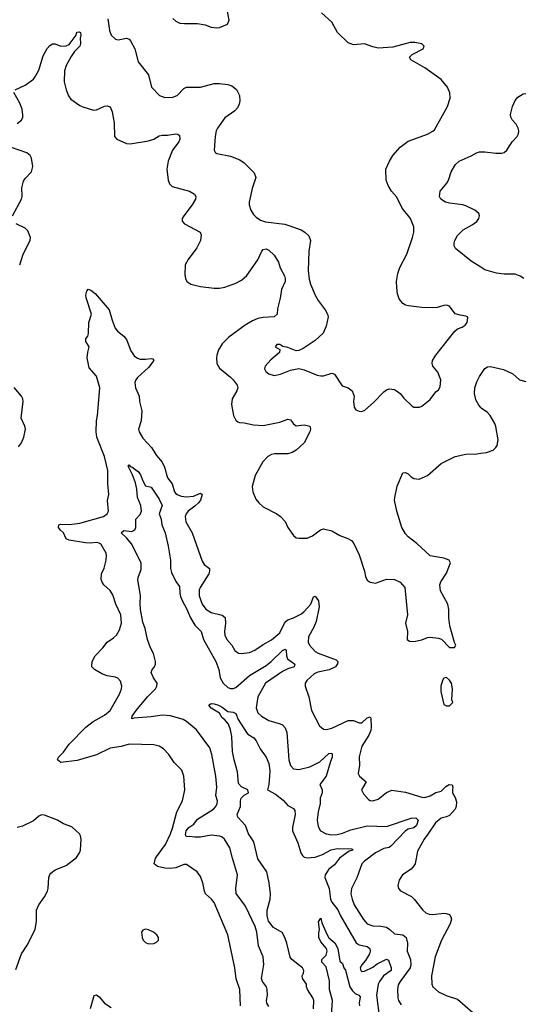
# Model space of a CAD drawing. Header units: inches. Extents: x 1173000 to 1307049, y 522583 to 678455.
# Tile 216 of 256: x 1226630 to 1230310, y 591142 to 598344. Entities that reach past the tile are written whole.
import ezdxf

# ---------------------------------------------------------------- set-up
doc = ezdxf.new("R2010")
doc.units = ezdxf.units.IN
doc.header["$MEASUREMENT"] = 0
doc.layers.add('B2529', color=7, linetype='Continuous')
doc.layers.add('B2539', color=7, linetype='Continuous')

msp = doc.modelspace()

# ---------------------------------------------------------------- linework, layer by layer
at = {"layer": 'B2529', "color": 5}
for points, elevation in [([(1227750, 598353), (1227770, 598333.4), (1227799, 598319), (1227835.1, 598315.1), (1227930, 598316.5), (1227985.3, 598305.3), (1228030, 598288.2), (1228070, 598284.9), (1228090, 598287.7), (1228149.3, 598310.7), (1228160.2, 598339.8), (1228136.3, 598470)], 960), ([(1227274.4, 598350), (1227285.1, 598265.1), (1227299.1, 598230), (1227330, 598202), (1227350, 598195.5), (1227410, 598208.2), (1227430, 598201.6), (1227439.5, 598190), (1227471.6, 598130), (1227496.1, 598036.1), (1227570, 597941), (1227593.4, 597850), (1227650.7, 597790), (1227690, 597775.3), (1227750, 597778), (1227779.5, 597790), (1227830, 597840.7), (1227850, 597850.7), (1227950, 597850.4), (1228050, 597876), (1228090, 597876.9), (1228150.2, 597870.2), (1228179.5, 597859.5), (1228213.7, 597833.7), (1228236.5, 597790), (1228238.7, 597750), (1228234, 597726), (1228220.9, 597699.1), (1228202.7, 597677.3), (1228130, 597626.6), (1228075.5, 597550), (1228065.5, 597530), (1228057.1, 597490), (1228050.7, 597390), (1228061, 597370), (1228070, 597364.9), (1228170, 597346.7), (1228239.3, 597319.3), (1228270, 597298), (1228343.1, 597223.1), (1228355.5, 597190), (1228327.6, 597110), (1228307.7, 597010), (1228307.7, 596990), (1228319.1, 596950), (1228339, 596919), (1228359, 596899), (1228390, 596878), (1228425.7, 596865.7), (1228567.8, 596847.8), (1228590, 596841.1), (1228686, 596806), (1228714.8, 596790), (1228743.4, 596763.4), (1228756.3, 596730), (1228743.1, 596650), (1228738.7, 596510), (1228744.8, 596444.8), (1228754.4, 596410), (1228788.9, 596328.9), (1228810.3, 596290.3), (1228862.9, 596222.9), (1228879.3, 596190), (1228883.8, 596170), (1228870, 596102), (1228847.7, 596050), (1228790, 595997), (1228702.3, 595937.7), (1228670, 595924.5), (1228650, 595922.9), (1228590, 595945.6), (1228553.4, 595953.4), (1228530, 595968.7), (1228510, 595968), (1228498, 595950), (1228530.9, 595930.9), (1228527.7, 595910), (1228465.1, 595854.9), (1228424.2, 595810), (1228419.5, 595790), (1228428.2, 595770), (1228450, 595754.4), (1228490, 595742.4), (1228535.3, 595750), (1228610, 595780.4), (1228670, 595793), (1228710, 595783), (1228803.4, 595743.4), (1228830, 595738), (1228850, 595738), (1228910, 595757.3), (1228930, 595750.8), (1228987, 595667), (1229030.5, 595650.5), (1229058.8, 595630), (1229073.4, 595590), (1229068.2, 595550), (1229073.4, 595510), (1229086.8, 595490), (1229110, 595480.5), (1229130, 595478), (1229153.1, 595486.9), (1229215.6, 595544.4), (1229290, 595622.8), (1229310, 595637.3), (1229330, 595642.8), (1229370, 595638.8), (1229384.7, 595630), (1229411, 595610), (1229436.8, 595576.8), (1229498, 595518), (1229510.8, 595510.8), (1229550.9, 595510.9), (1229570, 595516.3), (1229630, 595564.9), (1229670, 595620.7), (1229690, 595636), (1229702, 595658), (1229706.6, 595710), (1229685.4, 595765.4), (1229649.5, 595810), (1229644.5, 595830), (1229647.3, 595850), (1229672, 595890), (1229810, 596065.5), (1229830, 596083.8), (1229863.9, 596096.1), (1229885.2, 596110), (1229901.2, 596130), (1229904, 596164), (1229902, 596170), (1229890, 596176), (1229850, 596182), (1229813.6, 596193.6), (1229770, 596249.2), (1229750, 596255.1), (1229730, 596254), (1229681.1, 596238.9), (1229650, 596236.2), (1229570, 596239.5), (1229471.5, 596251.5), (1229450, 596256.2), (1229430, 596267), (1229402.3, 596302.3), (1229390, 596338), (1229384.9, 596384.9), (1229384.2, 596430), (1229392.9, 596487.1), (1229408.3, 596531.7), (1229458.4, 596630), (1229499.5, 596750), (1229509.6, 596790), (1229509.6, 596830), (1229486, 596890), (1229426.1, 596966.1), (1229385.3, 597045.3), (1229347, 597090), (1229322.9, 597130), (1229307.6, 597170), (1229306.6, 597250), (1229331.5, 597308.5), (1229356.2, 597350), (1229410, 597410.4), (1229470, 597455.5), (1229610, 597506), (1229650, 597527.7), (1229660.8, 597539.2), (1229755.6, 597710), (1229775.1, 597770), (1229774.5, 597810), (1229757, 597850), (1229710, 597906.6), (1229591.8, 597991.8), (1229488, 598050), (1229478, 598070), (1229498, 598090), (1229578, 598130), (1229586, 598150), (1229568, 598168), (1229517.5, 598177.5), (1229482.5, 598177.5), (1229358, 598142), (1229250, 598135.8), (1229210, 598145.1), (1229150, 598166.9), (1229070, 598159.7), (1229030, 598174.5), (1228951.8, 598250), (1228910, 598325.2), (1228834.5, 598394.5)], 940), ([(1226597.2, 597830), (1226670, 597864.9), (1226729.4, 597910), (1226745.1, 597930), (1226770, 597974.8), (1226800.5, 598079.5), (1226830, 598132.4), (1226850, 598155.8), (1226870, 598166.7), (1226888.2, 598168.2), (1226930.5, 598150.5), (1226970, 598153.7), (1226990, 598161.7), (1227042, 598230), (1227048.2, 598251.8), (1227065.2, 598254.8), (1227074.4, 598250), (1227076.5, 598230), (1227071.3, 598208.7), (1227074.2, 598170), (1227070.1, 598150), (1227029.6, 598110.4), (1227004.8, 598075.2), (1226970.1, 598010), (1226957.5, 597970), (1226953.6, 597890), (1226970, 597830.8), (1226986.8, 597786.8), (1227003.1, 597763.1), (1227070, 597715.5), (1227090, 597706), (1227170, 597683), (1227190, 597683.8), (1227250.5, 597710.5), (1227270, 597714.4), (1227290, 597707.3), (1227306.7, 597670), (1227320.3, 597590), (1227321.6, 597490), (1227340.7, 597470), (1227410, 597438.7), (1227436.1, 597436.1), (1227570, 597456.9), (1227610, 597470.2), (1227650, 597493.4), (1227670, 597499.6), (1227710, 597498.7), (1227770, 597508.9), (1227786, 597506), (1227796.5, 597496.5), (1227800.7, 597470), (1227792.8, 597450), (1227745.6, 597390), (1227715.8, 597310), (1227704.9, 597250), (1227715.3, 597170), (1227724.4, 597144.4), (1227744.9, 597125), (1227870.2, 597090.2), (1227907.3, 597067.3), (1227915.8, 597050), (1227913.4, 597030), (1227890.3, 596990), (1227828.7, 596910), (1227817.6, 596890), (1227817.1, 596870), (1227833.4, 596850), (1227947.7, 596790), (1227955.8, 596770), (1227950.3, 596730), (1227924.6, 596675.4), (1227861.3, 596590), (1227839.5, 596550), (1227837.1, 596477.1), (1227840.7, 596450), (1227850.8, 596430), (1227881, 596410), (1227910, 596401.3), (1227951.5, 596391.6), (1228050, 596379.6), (1228090, 596380.3), (1228130, 596387.8), (1228210, 596416.2), (1228250, 596437.6), (1228290, 596474), (1228370, 596586.7), (1228398.7, 596650), (1228410, 596662.8), (1228430, 596668.9), (1228450, 596658), (1228490, 596622.6), (1228521.2, 596570), (1228533.6, 596530), (1228565.4, 596470), (1228570.9, 596450), (1228570, 596429.5), (1228542.6, 596370), (1228533.8, 596306.2), (1228514.9, 596230), (1228511.2, 596188.8), (1228490, 596169.8), (1228410, 596166), (1228370, 596159.3), (1228330, 596142.4), (1228278, 596110), (1228159.1, 596020.9), (1228110, 595972.2), (1228082.6, 595930), (1228069.4, 595890.6), (1228067.3, 595870), (1228071.4, 595830), (1228090, 595794.4), (1228170, 595730.3), (1228190.2, 595710), (1228218.5, 595670), (1228223.2, 595650), (1228216.5, 595630), (1228181.7, 595570), (1228177, 595530), (1228192.4, 595450), (1228210, 595414.8), (1228222.9, 595402.9), (1228236.4, 595396.4), (1228270, 595395.3), (1228339.4, 595379.4), (1228410, 595375.8), (1228530, 595400.7), (1228590, 595423.1), (1228610, 595417.3), (1228630, 595387.3), (1228650, 595373.4), (1228710, 595380.5), (1228750.5, 595370), (1228755.5, 595350), (1228750.5, 595330), (1228707.7, 595250), (1228650, 595196.4), (1228621, 595179), (1228590, 595169), (1228491.7, 595168.3), (1228470, 595163.2), (1228444, 595150), (1228406.9, 595110), (1228350.9, 595009.1), (1228329.2, 594930), (1228332.7, 594890), (1228356.1, 594836.1), (1228377.1, 594810), (1228410, 594781.3), (1228510.2, 594730.2), (1228534.9, 594710), (1228570, 594673.4), (1228590.4, 594630), (1228630, 594571), (1228650, 594554.8), (1228670.6, 594550.6), (1228730, 594550.4), (1228770, 594568.8), (1228827.1, 594612.9), (1228850, 594619), (1228910, 594605.3), (1228970, 594570.3), (1229029.1, 594549.1), (1229054.8, 594534.8), (1229071.6, 594511.6), (1229110.5, 594430), (1229150.6, 594310), (1229157.3, 594270), (1229170, 594244.7), (1229190.7, 594230.7), (1229230, 594223), (1229310, 594252), (1229370, 594250.4), (1229410.8, 594230), (1229444, 594190), (1229464.9, 593990), (1229450.5, 593930), (1229464.4, 593870), (1229460.7, 593810), (1229479.3, 593799.3), (1229510, 593796.4), (1229570, 593808.4), (1229610, 593825.5), (1229630, 593827.7), (1229690, 593820.7), (1229712.8, 593812.8), (1229770, 593752), (1229807.3, 593752.7), (1229818, 593770), (1229808.7, 593788.7), (1229774.5, 593910), (1229767.3, 593970), (1229767.3, 594030), (1229758.7, 594070), (1229706.1, 594166.1), (1229699.7, 594210), (1229707.6, 594232.4), (1229750, 594294.8), (1229778.4, 594370), (1229769.2, 594390), (1229730, 594406.3), (1229630, 594422.7), (1229533.4, 594513.4), (1229470, 594561.6), (1229450, 594582.9), (1229423, 594630), (1229387.1, 594750), (1229369.6, 594830), (1229371.3, 594850), (1229388.4, 594931.6), (1229430, 595030.6), (1229450, 595032.4), (1229470, 595023), (1229490, 595000.7), (1229510, 594988), (1229550, 594983), (1229610, 595010.5), (1229710, 595098), (1229811.4, 595148.6), (1229890, 595164.9), (1229970, 595168.5), (1230000, 595172.6)], 920), ([(1226610, 597585), (1226643.5, 597610), (1226651.6, 597630), (1226652.3, 597647.7), (1226646.5, 597690), (1226630, 597734), (1226587.6, 597812.4)], 920), ([(1226576, 596910), (1226642.4, 597030), (1226646.6, 597050), (1226646.1, 597113.9), (1226657.7, 597162.3), (1226670, 597182), (1226716.3, 597230), (1226724.7, 597270), (1226715.4, 597330), (1226705.6, 597350), (1226680.9, 597370), (1226570, 597408.6)], 920), ([(1230000, 596533.8), (1229930, 596577.6), (1229814.5, 596670), (1229806, 596690), (1229805.1, 596710), (1229809.8, 596730), (1229830, 596766), (1229870, 596806.7), (1229937.7, 596842.3), (1229971.7, 596868.3), (1229985.2, 596890), (1229989.2, 596910), (1229985.6, 596925.6), (1229957.2, 596950), (1229890, 596983.1), (1229868.7, 596990), (1229770, 597001.7), (1229741.2, 597010), (1229707.6, 597030), (1229697.6, 597050), (1229703.6, 597090), (1229751, 597149), (1229763.6, 597170), (1229784.2, 597230), (1229815.8, 597284.2), (1229840.9, 597310), (1229930, 597348.9), (1229968.9, 597371.1), (1229990, 597377.3), (1230000, 597377.6)], 920), ([(1226629.5, 596550), (1226654.3, 596630), (1226706.3, 596730), (1226709.6, 596750), (1226690, 596799.3), (1226670, 596818), (1226604, 596850)], 920), ([(1228243.1, 591130), (1228237.8, 591250), (1228212.7, 591327.3), (1228202.3, 591410), (1228151.1, 591650), (1228050, 591887.6), (1228031.9, 591911.9), (1227988.3, 591950), (1227979.8, 591970), (1227968.4, 592030), (1227950, 592078), (1227927, 592110), (1227850, 592164.5), (1227830, 592164.7), (1227770, 592140.3), (1227723.8, 592136.2), (1227690, 592138.3), (1227636, 592150), (1227612.8, 592170), (1227623.2, 592210), (1227695.2, 592310), (1227732.1, 592390), (1227747.4, 592430), (1227778.4, 592550), (1227818.5, 592630), (1227837.3, 592710), (1227828.6, 592810), (1227814.1, 592854.1), (1227759.6, 592910), (1227718.7, 592970), (1227680.5, 593010), (1227650, 593029.7), (1227610, 593039.7), (1227430, 593044.8), (1227371.2, 593028.8), (1227290, 593014.4), (1227190, 592967.9), (1227050, 592924.2), (1226931.1, 592911.1), (1226907.1, 592930), (1226912.6, 592950), (1226950, 592986), (1226990, 593045.3), (1227111.8, 593170), (1227166.3, 593210), (1227250, 593255.9), (1227291.4, 593290), (1227359.1, 593410), (1227374.7, 593450), (1227376.9, 593470), (1227366, 593506), (1227346.4, 593526.4), (1227330, 593535.4), (1227270, 593544.4), (1227230, 593558.3), (1227176.2, 593590), (1227158, 593610), (1227156.9, 593616.9), (1227159.7, 593650), (1227180.4, 593690), (1227236.3, 593750), (1227268.3, 593791.7), (1227316.3, 593823.7), (1227336.8, 593843.2), (1227358.7, 593881.3), (1227372.7, 593930), (1227368.7, 593990), (1227333.3, 594070), (1227310, 594137), (1227290, 594169.6), (1227245.6, 594210), (1227231.6, 594230), (1227225.4, 594250), (1227227.4, 594290), (1227247.2, 594332.8), (1227261, 594390), (1227265.1, 594425.1), (1227261, 594441), (1227224.9, 594504.9), (1227210, 594515.3), (1227190, 594519.1), (1227144.4, 594515.6), (1227110, 594518.1), (1226990, 594537.9), (1226970, 594547.2), (1226949, 594590), (1226927.1, 594610), (1226914, 594630), (1226916, 594650), (1226926.8, 594653.2), (1226990, 594652.4), (1227070, 594660.8), (1227241.2, 594710), (1227269.4, 594730), (1227277.6, 594750), (1227271.9, 594828.1), (1227280.9, 594870), (1227274.2, 594950), (1227274.5, 595045.5), (1227248.4, 595150), (1227194.4, 595290), (1227188.4, 595330), (1227189.8, 595410), (1227198.3, 595450), (1227214.2, 595650), (1227190, 595736.9), (1227137.7, 595797.7), (1227123, 595870), (1227126.9, 595913.1), (1227137, 595950), (1227112.3, 595990), (1227112, 596010), (1227126.6, 596030), (1227132.6, 596047.4), (1227135.9, 596130), (1227153.3, 596190), (1227114.8, 596310), (1227112.8, 596330), (1227121, 596359), (1227130, 596372), (1227150, 596364.9), (1227180.5, 596340.5), (1227282.9, 596222.9), (1227305.2, 596145.2), (1227328.3, 596088.3), (1227344.4, 596064.5), (1227390, 596028.7), (1227410, 596004.4), (1227440.9, 595920.9), (1227465.1, 595885.1), (1227490, 595867.8), (1227510, 595861.8), (1227550, 595860.8), (1227590, 595866), (1227603.5, 595863.5), (1227610, 595852), (1227570, 595798.9), (1227490, 595726.6), (1227478, 595710), (1227471.3, 595690), (1227475.2, 595650), (1227501.7, 595590), (1227504.9, 595550), (1227523, 595483), (1227516.9, 595410), (1227497, 595350), (1227501.7, 595330), (1227530, 595282.6), (1227593.7, 595213.7), (1227630, 595156.1), (1227670, 595106.3), (1227687.5, 595070), (1227710, 594993.7), (1227742.9, 594950), (1227761.2, 594890), (1227770, 594879), (1227781.1, 594870), (1227810, 594858.7), (1227850, 594852.8), (1227900.2, 594859.8), (1227950, 594880.9), (1227963.7, 594870), (1227950.8, 594830), (1227935.8, 594810), (1227910, 594785), (1227862, 594750), (1227846.7, 594730), (1227840.2, 594710), (1227845, 594670), (1227891.3, 594590), (1227963.2, 594383.2), (1227978.9, 594358.9), (1228016.5, 594330), (1228017.6, 594310), (1228011.1, 594290), (1227947.6, 594190), (1227941.6, 594170), (1227942.2, 594130), (1227962.8, 594070), (1227990, 594033.1), (1228030, 594008.9), (1228110, 593987.2), (1228130.2, 593970.2), (1228133.6, 593930), (1228125.5, 593870), (1228130, 593841), (1228144.2, 593810), (1228181.1, 593770), (1228203.1, 593730), (1228230, 593711.6), (1228248.3, 593708.3), (1228310, 593716.2), (1228348.3, 593731.7), (1228410, 593774.9), (1228470, 593808.4), (1228530, 593858.2), (1228564.7, 593930), (1228576.6, 593943.4), (1228590, 593953.8), (1228630, 593968.4), (1228690, 593998.6), (1228710, 594014.5), (1228756.7, 594070), (1228778, 594122), (1228790, 594126.5), (1228813.2, 594093.2), (1228818.9, 594050), (1228797.5, 593942.5), (1228780.2, 593899.8), (1228741.5, 593830), (1228738.6, 593790), (1228748.5, 593768.5), (1228790, 593723.5), (1228810, 593710.1), (1228941.5, 593661.5), (1228954, 593650), (1228952.8, 593632.8), (1228937.2, 593610), (1228892, 593588), (1228808, 593572), (1228781.4, 593558.6), (1228727.6, 593510), (1228715.6, 593490), (1228715.6, 593470), (1228742.4, 593390), (1228762.7, 593290), (1228819.9, 593179.9), (1228850, 593154.4), (1228871.8, 593151.8), (1228910, 593161.1), (1229030, 593217.4), (1229070, 593218), (1229110, 593200.3), (1229130, 593200.8), (1229170, 593237.4), (1229190, 593244.9), (1229195.5, 593235.5), (1229199.7, 593170), (1229195.8, 593144.2), (1229180.8, 593110), (1229131, 593030), (1229111.8, 592951.8), (1229114.4, 592890), (1229103.1, 592830), (1229112.2, 592810), (1229163, 592770), (1229128, 592710), (1229141.7, 592681.7), (1229179.5, 592639.5), (1229190, 592633), (1229210, 592630.4), (1229250, 592643.1), (1229310, 592691.7), (1229350, 592707.4), (1229450, 592692.8), (1229570, 592656), (1229590, 592654.6), (1229630, 592666), (1229670, 592691.6), (1229710, 592702.2), (1229744.8, 592735.2), (1229769.7, 592750), (1229790, 592748), (1229796.5, 592730), (1229792.2, 592710), (1229794, 592690), (1229813.5, 592653.5), (1229823.2, 592623.2), (1229820.6, 592590), (1229811.8, 592570), (1229770, 592523.1), (1229750, 592512.9), (1229710, 592503.4), (1229667.7, 592470), (1229613.9, 592386.1), (1229585.5, 592350), (1229538, 592262), (1229518.9, 592170), (1229510, 592154.5), (1229490, 592131.3), (1229428.2, 592090), (1229402.4, 592050), (1229393, 592010), (1229397.3, 591990), (1229412.4, 591972.4), (1229492.4, 591930), (1229513.7, 591910), (1229575.8, 591830), (1229598, 591810), (1229621.3, 591801.3), (1229650, 591798.6), (1229728.7, 591808.7), (1229747.2, 591807.2), (1229770, 591798), (1229781.7, 591781.7), (1229784.7, 591764.7), (1229776.9, 591730), (1229712.9, 591610), (1229665.2, 591490), (1229640.3, 591350), (1229641.3, 591290), (1229650.4, 591270), (1229690, 591234), (1229746.7, 591206.7), (1229830, 591180.4), (1229942.6, 591082.6)], 880), ([(1230000, 595507.6), (1229984.9, 595524.9), (1229963.8, 595563.8), (1229952.8, 595610), (1229955.8, 595650), (1229970, 595694), (1229990, 595733.1), (1230000, 595747.9)], 920), ([(1226620.4, 595219.6), (1226642.4, 595250), (1226660.5, 595290), (1226671.6, 595350), (1226667.6, 595370), (1226641.3, 595430), (1226654.7, 595550), (1226651.5, 595570), (1226641.6, 595590), (1226590, 595653)], 920), ([(1228450, 591126.3), (1228436, 591150), (1228433.5, 591170), (1228440.4, 591210), (1228438.7, 591250), (1228433.1, 591270), (1228404.2, 591310), (1228397.2, 591330), (1228413.1, 591433.1), (1228408.9, 591488.9), (1228374.8, 591570), (1228363.9, 591670), (1228349.9, 591710), (1228278.9, 591858.9), (1228212.7, 591952.7), (1228209.8, 591989.8), (1228222.2, 592090), (1228183.9, 592210), (1228165.5, 592285.5), (1228126, 592350), (1228110, 592364.7), (1228092.5, 592372.5), (1228030, 592379.8), (1227950, 592365.7), (1227910, 592364.2), (1227870, 592369.7), (1227850, 592366.9), (1227842, 592382), (1227846.7, 592410), (1227865.4, 592434.6), (1227901.5, 592458.5), (1227930, 592496.6), (1228045.7, 592570), (1228063.9, 592590), (1228073.1, 592610), (1228074.2, 592630), (1228063.5, 592670), (1228070.9, 592730), (1228063.1, 592810), (1228033.3, 592970), (1228018.4, 593018.4), (1227921.1, 593150), (1227850, 593211.1), (1227825.4, 593225.4), (1227731.1, 593251.1), (1227670, 593257.7), (1227590, 593244.2), (1227464.9, 593235.1), (1227449.5, 593230), (1227451.6, 593250), (1227479.8, 593290), (1227562.7, 593390), (1227621.8, 593450), (1227632.9, 593470), (1227634.5, 593490), (1227607.3, 593530), (1227589.5, 593570), (1227598, 593590), (1227614.7, 593610), (1227621.7, 593630), (1227622, 593650), (1227608.8, 593708.8), (1227585.1, 593750), (1227563.9, 593810), (1227547, 593890), (1227530, 593937.2), (1227513.5, 594030), (1227509.8, 594070.2), (1227512.8, 594130), (1227494.3, 594250), (1227496.9, 594270), (1227516.9, 594323.1), (1227517.7, 594370), (1227447.5, 594510), (1227412.6, 594552.6), (1227371.6, 594590), (1227390, 594608.4), (1227450, 594601.5), (1227470, 594613), (1227479.1, 594630), (1227478, 594690), (1227510, 594723.8), (1227518.9, 594750), (1227515, 594790), (1227489.5, 594849.5), (1227486.2, 594910), (1227475.8, 594955.8), (1227454.9, 595014.9), (1227423, 595077), (1227430, 595086.8), (1227436.5, 595076.5), (1227450, 595072.6), (1227497.3, 595037.3), (1227513.6, 595013.6), (1227530, 594970.7), (1227550, 594934.8), (1227590, 594924.9), (1227650, 594837.1), (1227670.2, 594790), (1227647.9, 594730), (1227664.7, 594690), (1227667.9, 594650), (1227691.7, 594590), (1227714, 594494), (1227731.8, 594391.8), (1227732.2, 594330), (1227739.4, 594299.4), (1227770, 594235.3), (1227798.6, 594198.6), (1227798.9, 594150), (1227803.8, 594123.8), (1227818.5, 594090), (1227850, 594038), (1227877.5, 593970), (1227910, 593916), (1227954.8, 593870), (1227974.2, 593810), (1228062.3, 593650), (1228086, 593590), (1228093.8, 593530), (1228116.5, 593490), (1228150, 593460.2), (1228170, 593451.7), (1228190, 593450.9), (1228210, 593458.4), (1228310, 593547.5), (1228430, 593621), (1228466.6, 593650), (1228550, 593730.2), (1228570, 593739.5), (1228576.1, 593730), (1228579.3, 593690), (1228588.2, 593670), (1228640.3, 593630), (1228635.5, 593610), (1228590, 593596.5), (1228550, 593576.3), (1228425.7, 593490), (1228369, 593390), (1228357.2, 593310), (1228370, 593274.9), (1228395.8, 593250), (1228450, 593218), (1228534.2, 593194.2), (1228550, 593186), (1228570, 593164.4), (1228583.2, 593130), (1228597.6, 592930), (1228610, 592888), (1228630, 592865.3), (1228670, 592860.7), (1228750, 592878.3), (1228823.6, 592916.4), (1228890, 592975.9), (1228910, 592978.7), (1228914.4, 592974.4), (1228914.2, 592950), (1228900.9, 592919.1), (1228870, 592811.8), (1228822.7, 592750), (1228840.8, 592710), (1228839.7, 592690), (1228824.9, 592650), (1228826, 592610), (1228810.2, 592549.8), (1228804.2, 592490), (1228810, 592442.8), (1228827.2, 592410), (1228870.8, 592390), (1228910, 592382.3), (1228950, 592383), (1228990, 592393), (1229050, 592419.2), (1229170, 592447.9), (1229310, 592442.2), (1229490, 592503.1), (1229525.2, 592505.2), (1229542.2, 592490), (1229530, 592449.3), (1229510, 592433), (1229470, 592422.4), (1229448.8, 592411.2), (1229341.5, 592298.5), (1229330, 592289.8), (1229290, 592282.1), (1229231.3, 592250), (1229148.9, 592190), (1229130.3, 592170), (1229093.3, 592066.7), (1229055.8, 591990), (1229050.3, 591949.6), (1229058.5, 591910), (1229074.9, 591870), (1229141.7, 591761.7), (1229170, 591730.3), (1229210, 591717.2), (1229270, 591714), (1229310, 591705.2), (1229335.6, 591690), (1229370, 591656.5), (1229430, 591651), (1229453.4, 591630), (1229465, 591590), (1229461, 591530), (1229486.4, 591470), (1229489.5, 591430), (1229482.8, 591410), (1229409.3, 591310), (1229396.7, 591283.3), (1229391.8, 591250), (1229393.5, 591190), (1229399.3, 591170), (1229418.1, 591138.1)], 860), ([(1228777.2, 591110), (1228779.3, 591170), (1228771.7, 591190), (1228733.3, 591250), (1228725.4, 591270), (1228725.3, 591290), (1228697.2, 591330), (1228694.6, 591350), (1228703.1, 591370), (1228705.4, 591390), (1228696.9, 591410), (1228618.7, 591470), (1228605.8, 591485.8), (1228582.8, 591590), (1228568.7, 591630), (1228548.3, 591668.3), (1228484, 591704), (1228448.1, 591750), (1228438.8, 591790), (1228439.4, 591830), (1228459.3, 591910), (1228462, 591950), (1228453.6, 592030), (1228436.2, 592110), (1228370, 592205.1), (1228339.9, 592330), (1228302.3, 592390), (1228281.1, 592450), (1228224.2, 592510), (1228218.9, 592530), (1228242.6, 592590), (1228242.3, 592630), (1228247.9, 592650), (1228270, 592671.3), (1228301.6, 592690), (1228296.9, 592710), (1228250, 592732.9), (1228230, 592756), (1228222.7, 592842.7), (1228197.2, 592930), (1228186, 592990), (1228180.1, 593100.1), (1228170, 593149), (1228155.1, 593190), (1228130, 593222.7), (1228110, 593237.2), (1228091, 593271), (1228030, 593307.3), (1228012, 593330), (1228030, 593343.1), (1228050, 593340.8), (1228082.8, 593330), (1228110, 593314.9), (1228150, 593283.1), (1228190, 593279.5), (1228208.9, 593268.9), (1228225.5, 593225.5), (1228287.3, 593130), (1228298, 593118), (1228340.3, 593090), (1228359, 593070), (1228387.1, 593010), (1228430, 592948.5), (1228450, 592904), (1228456.8, 592850), (1228456.3, 592810), (1228451.1, 592748.9), (1228442, 592710), (1228499.1, 592679.1), (1228555.4, 592635.4), (1228590, 592596.5), (1228630, 592574.9), (1228639.7, 592559.7), (1228643.9, 592530), (1228623.6, 592436.4), (1228623.9, 592410), (1228662.1, 592322.1), (1228685, 592250), (1228696.9, 592230), (1228710, 592219.1), (1228730, 592213.5), (1228790, 592217.9), (1228842.3, 592237.7), (1228906.9, 592273.1), (1228950, 592281.1), (1229058, 592278), (1229066, 592270), (1229037.1, 592262.9), (1228968, 592212), (1228930, 592161.4), (1228890.1, 592129.9), (1228861.8, 592090), (1228859.1, 592070), (1228891.7, 591990), (1228902.3, 591910), (1228911.5, 591890), (1228954, 591834), (1228974.3, 591790), (1229090, 591591.9), (1229110, 591576.1), (1229170, 591564.9), (1229188.7, 591550), (1229191.2, 591530), (1229186.2, 591510), (1229157.7, 591462.3), (1229129.1, 591430), (1229118, 591410), (1229122, 591390), (1229130, 591381.3), (1229150, 591384.9), (1229210, 591413), (1229243, 591437), (1229310, 591472.9), (1229325.2, 591465.3), (1229344.5, 591410), (1229345.5, 591390), (1229289.8, 591350.2), (1229258.4, 591310), (1229249.6, 591290), (1229237.4, 591210), (1229258.7, 591038.7)], 840), ([(1226602.4, 591397.6), (1226642.9, 591510), (1226684.4, 591575.6), (1226742.4, 591690), (1226753.3, 591750), (1226753.6, 591830), (1226769.7, 591870.3), (1226811.1, 591928.9), (1226831.8, 591970), (1226837.6, 591990), (1226842.9, 592070), (1226849.6, 592090.4), (1226858, 592102), (1226890, 592126), (1226970, 592157.1), (1227044.1, 592215.9), (1227067.6, 592250), (1227074.3, 592270), (1227079.7, 592350), (1227074.9, 592374.9), (1227066.6, 592390), (1227010, 592439.6), (1226950, 592463), (1226906, 592490), (1226810, 592526.6), (1226790, 592528.2), (1226770, 592518), (1226730, 592484.7), (1226650, 592445.4), (1226610, 592435.1)], 920), ([(1228906.9, 591030), (1228915.4, 591170), (1228894.6, 591250), (1228893.8, 591313.8), (1228870, 591415.3), (1228839, 591450), (1228838, 591470), (1228870, 591502), (1228876.9, 591530), (1228871.1, 591550), (1228830, 591598.9), (1228816.1, 591630), (1228815.6, 591664.4), (1228820.5, 591690), (1228814, 591746), (1228830, 591771.3), (1228838.4, 591738.4), (1228877.4, 591650), (1228889.3, 591629.3), (1228932, 591592), (1228956.1, 591550), (1228970, 591458), (1228990, 591441), (1228998.4, 591410), (1229010, 591390.7), (1229043.2, 591270), (1229061.4, 591241.4), (1229082.1, 591222.1), (1229108, 591210), (1229117.5, 591197.5), (1229110.2, 591150), (1229113, 591130)], 820), ([(1227148, 591112), (1227173.7, 591206.3), (1227190, 591210.3), (1227210, 591196.9), (1227250, 591150.2), (1227299, 591119)], 880)]:
    msp.add_lwpolyline(points, dxfattribs=dict(at, elevation=elevation))
at = {"layer": 'B2529', "color": 5, "elevation": 920}
for points in [[(1229750, 593533.2), (1229730, 593528.7), (1229718.8, 593510), (1229707.3, 593470), (1229707.3, 593430), (1229730, 593334), (1229750, 593324.7), (1229770, 593326), (1229795.3, 593350), (1229788.7, 593370), (1229792.7, 593450), (1229785.2, 593490), (1229771.9, 593511.9)], [(1227550, 591691.1), (1227530, 591683.7), (1227519.3, 591670), (1227523.6, 591630), (1227532.2, 591610), (1227550, 591593.7), (1227570, 591583.6), (1227610, 591586.3), (1227630, 591596.4), (1227643.6, 591610), (1227644.7, 591630), (1227632.8, 591650), (1227606.6, 591670), (1227570, 591687.8)]]:
    msp.add_lwpolyline(points, close=True, dxfattribs=at)
at = {"layer": 'B2539', "color": 5, "elevation": 920}
for points in [[(1230000, 597377.6), (1230030, 597378.6), (1230110, 597366.7), (1230150, 597367), (1230170, 597372.7), (1230190, 597390.6), (1230230, 597450.6), (1230266, 597490), (1230276, 597510), (1230278, 597530), (1230273.6, 597550), (1230259.1, 597579.1), (1230230, 597611.3), (1230220.3, 597630), (1230217.5, 597650), (1230230.5, 597709.5), (1230250, 597753), (1230270, 597776.3), (1230310, 597802), (1230330, 597804.9)], [(1230314.5, 596450), (1230288.7, 596468.7), (1230250, 596483.1), (1230170, 596483.1), (1230115.3, 596490), (1230030, 596515.1), (1230000, 596533.8)], [(1230000, 595747.9), (1230030, 595792.2), (1230050, 595804.6), (1230070, 595806.5), (1230166, 595786), (1230232.8, 595752.8), (1230282.8, 595710), (1230330, 595696.4)], [(1230000, 595172.6), (1230041.7, 595178.3), (1230090, 595195.5), (1230110, 595214), (1230119.6, 595230), (1230127.8, 595270), (1230110, 595369), (1230102.2, 595390), (1230067.1, 595450), (1230048, 595470), (1230003.5, 595503.5), (1230000, 595507.6)]]:
    msp.add_lwpolyline(points, dxfattribs=at)

doc.saveas('drawing.dxf')
